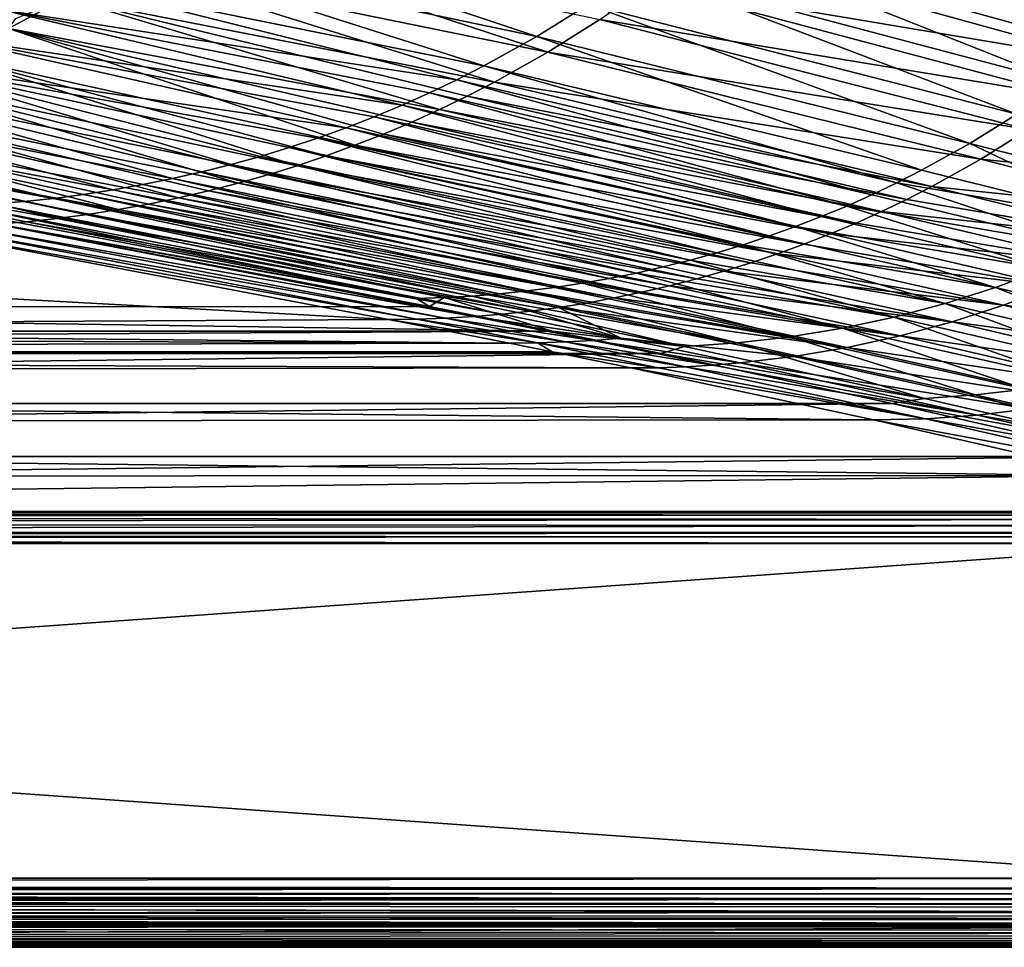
# Model space of a CAD drawing. Header units: metres. Extents: x -900 to 900, y -400 to 400.
# Tile 164 of 243: x 507 to 649, y -400 to -266. Entities that reach past the tile are written whole.
import ezdxf

# ---------------------------------------------------------------- set-up
doc = ezdxf.new("R2010")
doc.units = ezdxf.units.M

msp = doc.modelspace()

# ---------------------------------------------------------------- linework, layer by layer
at = {"layer": 'top'}
for points in [[(609.998901, -247.617111, -352.962097), (603.358093, -253.297989, -353.09198), (663.910095, -270.036865, -245.617813)], [(669.970337, -264.854004, -245.488174), (609.998901, -247.617111, -352.962097), (663.910095, -270.036865, -245.617813)], [(605.09375, -255.361572, -354.431), (611.770386, -249.616013, -354.336914), (671.720093, -266.841278, -246.908569)], [(671.720093, -266.841278, -246.908569), (611.770386, -249.616013, -354.336914), (677.550049, -261.291534, -246.816895)], [(520.639587, -255.3918, -454.014465), (581.85791, -268.248993, -353.524994), (528.229431, -250.32486, -454.941223)], [(581.85791, -268.248993, -353.524994), (589.266968, -263.625092, -353.373749), (528.229431, -250.32486, -454.941223)], [(529.527405, -252.769165, -456.120117), (583.455139, -270.51886, -354.731293), (521.826111, -257.915039, -455.140564)], [(590.91925, -265.825226, -354.62851), (583.455139, -270.51886, -354.731293), (529.527405, -252.769165, -456.120117)], [(603.358093, -253.297989, -353.09198), (596.440552, -258.637695, -353.229309), (657.59491, -274.907135, -245.753235)], [(663.910095, -270.036865, -245.617813), (603.358093, -253.297989, -353.09198), (657.59491, -274.907135, -245.753235)], [(598.137878, -260.76886, -354.52832), (605.09375, -255.361572, -354.431), (665.618286, -272.092834, -247.002289)], [(665.618286, -272.092834, -247.002289), (605.09375, -255.361572, -354.431), (671.720093, -266.841278, -246.908569)], [(512.808044, -260.098267, -452.990143), (574.233948, -272.49826, -353.682648), (520.639587, -255.3918, -454.014465)], [(574.233948, -272.49826, -353.682648), (581.85791, -268.248993, -353.524994), (520.639587, -255.3918, -454.014465)], [(521.826111, -257.915039, -455.140564), (575.763123, -274.838837, -354.836273), (513.880615, -262.695221, -454.058746)], [(583.455139, -270.51886, -354.731293), (575.763123, -274.838837, -354.836273), (521.826111, -257.915039, -455.140564)], [(596.440552, -258.637695, -353.229309), (589.266968, -263.625092, -353.373749), (651.043152, -279.454987, -245.893951)], [(657.59491, -274.907135, -245.753235), (596.440552, -258.637695, -353.229309), (651.043152, -279.454987, -245.893951)], [(504.764069, -264.420868, -451.867432), (570.347839, -274.478912, -353.763794), (512.808044, -260.098267, -452.990143)], [(570.347839, -274.478912, -353.763794), (574.233948, -272.49826, -353.682648), (512.808044, -260.098267, -452.990143)], [(590.91925, -265.825226, -354.62851), (598.137878, -260.76886, -354.52832), (659.258789, -277.03421, -247.09761)], [(659.258789, -277.03421, -247.09761), (598.137878, -260.76886, -354.52832), (665.618286, -272.092834, -247.002289)], [(513.880615, -262.695221, -454.058746), (505.72049, -267.086029, -452.873993), (506.772003, -265.683319, -455.29953)], [(567.861633, -278.775177, -354.943176), (505.72049, -267.086029, -452.873993), (513.880615, -262.695221, -454.058746)], [(575.763123, -274.838837, -354.836273), (571.837402, -276.85553, -354.889526), (513.880615, -262.695221, -454.058746)], [(513.880615, -262.695221, -454.058746), (571.837402, -276.85553, -354.889526), (567.861633, -278.775177, -354.943176)], [(589.266968, -263.625092, -353.373749), (581.85791, -268.248993, -353.524994), (644.273132, -283.670502, -246.039459)], [(651.043152, -279.454987, -245.893951), (589.266968, -263.625092, -353.373749), (644.273132, -283.670502, -246.039459)], [(504.764069, -264.420868, -451.867432), (496.536896, -268.336151, -450.645538), (562.440125, -278.145294, -353.930542)], [(562.440125, -278.145294, -353.930542), (566.415649, -276.361725, -353.846436), (504.764069, -264.420868, -451.867432)], [(566.415649, -276.361725, -353.846436), (570.347839, -274.478912, -353.763794), (504.764069, -264.420868, -451.867432)], [(583.455139, -270.51886, -354.731293), (590.91925, -265.825226, -354.62851), (652.65625, -281.654053, -247.194031)], [(652.65625, -281.654053, -247.194031), (590.91925, -265.825226, -354.62851), (659.258789, -277.03421, -247.09761)], [(497.37558, -271.06369, -451.585632), (505.72049, -267.086029, -452.873993), (555.657837, -283.94101, -355.106232)], [(563.838196, -280.596649, -354.997192), (505.72049, -267.086029, -452.873993), (567.861633, -278.775177, -354.943176)], [(555.657837, -283.94101, -355.106232), (505.72049, -267.086029, -452.873993), (559.76947, -282.318909, -355.051575)], [(505.72049, -267.086029, -452.873993), (563.838196, -280.596649, -354.997192), (559.76947, -282.318909, -355.051575)], [(496.536896, -268.336151, -450.645538), (488.155823, -271.82077, -449.323639), (554.368896, -281.409424, -354.102875)], [(496.536896, -268.336151, -450.645538), (558.423645, -279.828247, -354.016022), (562.440125, -278.145294, -353.930542)], [(558.423645, -279.828247, -354.016022), (496.536896, -268.336151, -450.645538), (554.368896, -281.409424, -354.102875)], [(581.85791, -268.248993, -353.524994), (574.233948, -272.49826, -353.682648), (637.303101, -287.543793, -246.189316)], [(644.273132, -283.670502, -246.039459), (581.85791, -268.248993, -353.524994), (637.303101, -287.543793, -246.189316)], [(575.763123, -274.838837, -354.836273), (583.455139, -270.51886, -354.731293), (645.825928, -285.941864, -247.291077)], [(645.825928, -285.941864, -247.291077), (583.455139, -270.51886, -354.731293), (652.65625, -281.654053, -247.194031)], [(537.814819, -286.712341, -354.462585), (488.155823, -271.82077, -449.323639), (479.650085, -274.851288, -447.900909)], [(541.99884, -285.540131, -354.370941), (546.154114, -284.265503, -354.280426), (488.155823, -271.82077, -449.323639)], [(546.154114, -284.265503, -354.280426), (550.278259, -282.88855, -354.19104), (488.155823, -271.82077, -449.323639)], [(488.155823, -271.82077, -449.323639), (550.278259, -282.88855, -354.19104), (554.368896, -281.409424, -354.102875)], [(537.814819, -286.712341, -354.462585), (541.99884, -285.540131, -354.370941), (488.155823, -271.82077, -449.323639)], [(488.875488, -274.604492, -450.192993), (497.37558, -271.06369, -451.585632), (547.315857, -286.881073, -355.216278)], [(497.37558, -271.06369, -451.585632), (551.505798, -285.462006, -355.161163), (547.315857, -286.881073, -355.216278)], [(551.505798, -285.462006, -355.161163), (497.37558, -271.06369, -451.585632), (555.657837, -283.94101, -355.106232)], [(633.74884, -289.34903, -246.265701), (574.233948, -272.49826, -353.682648), (570.347839, -274.478912, -353.763794)], [(637.303101, -287.543793, -246.189316), (574.233948, -272.49826, -353.682648), (633.74884, -289.34903, -246.265701)], [(529.3703, -288.748962, -354.648926), (479.650085, -274.851288, -447.900909), (471.048981, -277.404327, -446.376526)], [(533.604553, -287.781982, -354.555267), (537.814819, -286.712341, -354.462585), (479.650085, -274.851288, -447.900909)], [(529.3703, -288.748962, -354.648926), (533.604553, -287.781982, -354.555267), (479.650085, -274.851288, -447.900909)], [(480.249939, -277.684723, -448.695404), (488.875488, -274.604492, -450.192993), (538.832092, -289.41037, -355.326996)], [(538.832092, -289.41037, -355.326996), (488.875488, -274.604492, -450.192993), (543.090393, -288.197418, -355.271576)], [(488.875488, -274.604492, -450.192993), (547.315857, -286.881073, -355.216278), (543.090393, -288.197418, -355.271576)], [(630.151489, -291.064972, -246.343002), (570.347839, -274.478912, -353.763794), (566.415649, -276.361725, -353.846436)], [(630.151489, -291.064972, -246.343002), (633.74884, -289.34903, -246.265701), (570.347839, -274.478912, -353.763794)], [(571.837402, -276.85553, -354.889526), (575.763123, -274.838837, -354.836273), (638.783569, -289.887878, -247.38826)], [(638.783569, -289.887878, -247.38826), (575.763123, -274.838837, -354.836273), (645.825928, -285.941864, -247.291077)], [(626.513306, -292.69046, -246.421143), (566.415649, -276.361725, -353.846436), (562.440125, -278.145294, -353.930542)], [(626.513306, -292.69046, -246.421143), (630.151489, -291.064972, -246.343002), (566.415649, -276.361725, -353.846436)], [(471.048981, -277.404327, -446.376526), (462.380798, -279.457703, -444.750305), (520.8396, -290.37442, -354.838837)], [(525.114563, -289.613159, -354.743469), (529.3703, -288.748962, -354.648926), (471.048981, -277.404327, -446.376526)], [(525.114563, -289.613159, -354.743469), (471.048981, -277.404327, -446.376526), (520.8396, -290.37442, -354.838837)], [(471.528625, -280.28064, -447.092163), (480.249939, -277.684723, -448.695404), (530.226746, -291.523376, -355.437958)], [(530.226746, -291.523376, -355.437958), (480.249939, -277.684723, -448.695404), (534.543335, -290.519196, -355.382446)], [(534.543335, -290.519196, -355.382446), (480.249939, -277.684723, -448.695404), (538.832092, -289.41037, -355.326996)], [(571.837402, -276.85553, -354.889526), (635.187927, -291.729919, -247.436768), (567.861633, -278.775177, -354.943176)], [(635.187927, -291.729919, -247.436768), (571.837402, -276.85553, -354.889526), (638.783569, -289.887878, -247.38826)], [(462.380798, -279.457703, -444.750305), (453.665863, -280.999969, -443.027008), (512.241333, -291.587982, -355.031677)], [(520.8396, -290.37442, -354.838837), (462.380798, -279.457703, -444.750305), (516.547791, -291.032715, -354.934937)], [(462.380798, -279.457703, -444.750305), (512.241333, -291.587982, -355.031677), (516.547791, -291.032715, -354.934937)], [(562.440125, -278.145294, -353.930542), (558.423645, -279.828247, -354.016022), (622.836609, -294.224182, -246.500046)], [(622.836609, -294.224182, -246.500046), (626.513306, -292.69046, -246.421143), (562.440125, -278.145294, -353.930542)], [(631.545471, -293.483246, -247.485123), (563.838196, -280.596649, -354.997192), (567.861633, -278.775177, -354.943176)], [(567.861633, -278.775177, -354.943176), (635.187927, -291.729919, -247.436768), (631.545471, -293.483246, -247.485123)], [(651.043152, -279.454987, -245.893951), (644.273132, -283.670502, -246.039459), (675.580261, -291.680023, -192.393127)], [(462.740234, -282.369873, -445.38327), (471.528625, -280.28064, -447.092163), (521.520386, -293.215698, -355.548828)], [(521.520386, -293.215698, -355.548828), (471.528625, -280.28064, -447.092163), (525.884888, -292.422363, -355.493439)], [(471.528625, -280.28064, -447.092163), (530.226746, -291.523376, -355.437958), (525.884888, -292.422363, -355.493439)], [(558.423645, -279.828247, -354.016022), (554.368896, -281.409424, -354.102875), (619.123596, -295.665161, -246.579681)], [(558.423645, -279.828247, -354.016022), (619.123596, -295.665161, -246.579681), (622.836609, -294.224182, -246.500046)], [(559.76947, -282.318909, -355.051575), (563.838196, -280.596649, -354.997192), (627.858215, -295.146851, -247.533279)], [(627.858215, -295.146851, -247.533279), (563.838196, -280.596649, -354.997192), (631.545471, -293.483246, -247.485123)], [(453.665863, -280.999969, -443.027008), (507.922485, -292.040161, -355.128967), (512.241333, -291.587982, -355.031677)], [(507.922485, -292.040161, -355.128967), (453.665863, -280.999969, -443.027008), (503.593597, -292.38913, -355.226685)], [(550.278259, -282.88855, -354.19104), (615.376465, -297.013153, -246.659943), (554.368896, -281.409424, -354.102875)], [(554.368896, -281.409424, -354.102875), (615.376465, -297.013153, -246.659943), (619.123596, -295.665161, -246.579681)], [(555.657837, -283.94101, -355.106232), (559.76947, -282.318909, -355.051575), (624.128418, -296.719879, -247.581161)], [(559.76947, -282.318909, -355.051575), (627.858215, -295.146851, -247.533279), (624.128418, -296.719879, -247.581161)], [(652.65625, -281.654053, -247.194031), (683.644714, -289.829041, -193.587296), (645.825928, -285.941864, -247.291077)], [(453.905243, -283.940887, -443.573792), (462.740234, -282.369873, -445.38327), (512.733704, -294.484009, -355.659241)], [(462.740234, -282.369873, -445.38327), (517.135742, -293.903046, -355.604126), (512.733704, -294.484009, -355.659241)], [(517.135742, -293.903046, -355.604126), (462.740234, -282.369873, -445.38327), (521.520386, -293.215698, -355.548828)], [(550.278259, -282.88855, -354.19104), (546.154114, -284.265503, -354.280426), (611.597412, -298.268066, -246.740753)], [(611.597412, -298.268066, -246.740753), (615.376465, -297.013153, -246.659943), (550.278259, -282.88855, -354.19104)], [(644.273132, -283.670502, -246.039459), (637.303101, -287.543793, -246.189316), (668.918457, -295.382843, -192.531052)], [(675.580261, -291.680023, -192.393127), (644.273132, -283.670502, -246.039459), (668.918457, -295.382843, -192.531052)], [(503.887573, -295.326019, -355.768829), (453.905243, -283.940887, -443.573792), (508.316742, -294.958405, -355.714172)], [(453.905243, -283.940887, -443.573792), (512.733704, -294.484009, -355.659241), (508.316742, -294.958405, -355.714172)], [(607.788513, -299.429749, -246.822037), (546.154114, -284.265503, -354.280426), (541.99884, -285.540131, -354.370941)], [(546.154114, -284.265503, -354.280426), (607.788513, -299.429749, -246.822037), (611.597412, -298.268066, -246.740753)], [(551.505798, -285.462006, -355.161163), (555.657837, -283.94101, -355.106232), (620.358093, -298.201416, -247.628723)], [(555.657837, -283.94101, -355.106232), (624.128418, -296.719879, -247.581161), (620.358093, -298.201416, -247.628723)], [(603.952026, -300.498108, -246.903717), (541.99884, -285.540131, -354.370941), (537.814819, -286.712341, -354.462585)], [(603.952026, -300.498108, -246.903717), (607.788513, -299.429749, -246.822037), (541.99884, -285.540131, -354.370941)], [(547.315857, -286.881073, -355.216278), (551.505798, -285.462006, -355.161163), (616.5495, -299.590637, -247.675903)], [(551.505798, -285.462006, -355.161163), (620.358093, -298.201416, -247.628723), (616.5495, -299.590637, -247.675903)], [(645.825928, -285.941864, -247.291077), (677.113647, -293.930939, -193.674377), (638.783569, -289.887878, -247.38826)], [(683.644714, -289.829041, -193.587296), (677.113647, -293.930939, -193.674377), (645.825928, -285.941864, -247.291077)], [(596.204529, -302.354523, -247.067902), (533.604553, -287.781982, -354.555267), (529.3703, -288.748962, -354.648926)], [(600.089966, -301.473083, -246.985703), (537.814819, -286.712341, -354.462585), (533.604553, -287.781982, -354.555267)], [(596.204529, -302.354523, -247.067902), (600.089966, -301.473083, -246.985703), (533.604553, -287.781982, -354.555267)], [(600.089966, -301.473083, -246.985703), (603.952026, -300.498108, -246.903717), (537.814819, -286.712341, -354.462585)], [(543.090393, -288.197418, -355.271576), (547.315857, -286.881073, -355.216278), (612.704773, -300.88681, -247.722626)], [(547.315857, -286.881073, -355.216278), (616.5495, -299.590637, -247.675903), (612.704773, -300.88681, -247.722626)], [(668.918457, -295.382843, -192.531052), (637.303101, -287.543793, -246.189316), (633.74884, -289.34903, -246.265701)], [(592.297913, -303.142334, -247.150238), (529.3703, -288.748962, -354.648926), (525.114563, -289.613159, -354.743469)], [(592.297913, -303.142334, -247.150238), (596.204529, -302.354523, -247.067902), (529.3703, -288.748962, -354.648926)], [(604.916077, -303.197296, -247.814468), (534.543335, -290.519196, -355.382446), (538.832092, -289.41037, -355.326996)], [(543.090393, -288.197418, -355.271576), (608.826233, -302.089233, -247.768829), (538.832092, -289.41037, -355.326996)], [(608.826233, -302.089233, -247.768829), (604.916077, -303.197296, -247.814468), (538.832092, -289.41037, -355.326996)], [(543.090393, -288.197418, -355.271576), (612.704773, -300.88681, -247.722626), (608.826233, -302.089233, -247.768829)], [(630.151489, -291.064972, -246.343002), (662.082458, -298.749329, -192.672089), (633.74884, -289.34903, -246.265701)], [(662.082458, -298.749329, -192.672089), (668.918457, -295.382843, -192.531052), (633.74884, -289.34903, -246.265701)], [(584.428955, -304.436798, -247.314957), (520.8396, -290.37442, -354.838837), (516.547791, -291.032715, -354.934937)], [(525.114563, -289.613159, -354.743469), (520.8396, -290.37442, -354.838837), (588.372131, -303.836426, -247.232635)], [(520.8396, -290.37442, -354.838837), (584.428955, -304.436798, -247.314957), (588.372131, -303.836426, -247.232635)], [(588.372131, -303.836426, -247.232635), (592.297913, -303.142334, -247.150238), (525.114563, -289.613159, -354.743469)], [(600.976501, -304.210358, -247.859467), (530.226746, -291.523376, -355.437958), (534.543335, -290.519196, -355.382446)], [(534.543335, -290.519196, -355.382446), (604.916077, -303.197296, -247.814468), (600.976501, -304.210358, -247.859467)], [(638.783569, -289.887878, -247.38826), (670.379272, -297.706329, -193.760696), (635.187927, -291.729919, -247.436768)], [(677.113647, -293.930939, -193.674377), (670.379272, -297.706329, -193.760696), (638.783569, -289.887878, -247.38826)], [(507.922485, -292.040161, -355.128967), (503.593597, -292.38913, -355.226685), (572.512268, -305.675446, -247.560394)], [(512.241333, -291.587982, -355.031677), (507.922485, -292.040161, -355.128967), (576.497131, -305.356354, -247.478958)], [(507.922485, -292.040161, -355.128967), (572.512268, -305.675446, -247.560394), (576.497131, -305.356354, -247.478958)], [(516.547791, -291.032715, -354.934937), (512.241333, -291.587982, -355.031677), (580.470032, -304.94342, -247.39711)], [(512.241333, -291.587982, -355.031677), (576.497131, -305.356354, -247.478958), (580.470032, -304.94342, -247.39711)], [(580.470032, -304.94342, -247.39711), (584.428955, -304.436798, -247.314957), (516.547791, -291.032715, -354.934937)], [(525.884888, -292.422363, -355.493439), (530.226746, -291.523376, -355.437958), (597.009888, -305.12793, -247.903778)], [(597.009888, -305.12793, -247.903778), (530.226746, -291.523376, -355.437958), (600.976501, -304.210358, -247.859467)], [(662.082458, -298.749329, -192.672089), (630.151489, -291.064972, -246.343002), (626.513306, -292.69046, -246.421143)], [(635.187927, -291.729919, -247.436768), (670.379272, -297.706329, -193.760696), (631.545471, -293.483246, -247.485123)], [(499.257599, -292.634766, -355.324768), (494.91745, -292.776794, -355.423187), (564.521301, -306.030762, -247.721802)], [(494.91745, -292.776794, -355.423187), (499.649292, -294.489624, -341.553345), (564.521301, -306.030762, -247.721802)], [(503.593597, -292.38913, -355.226685), (499.257599, -292.634766, -355.324768), (568.519043, -305.900391, -247.641357)], [(499.257599, -292.634766, -355.324768), (564.521301, -306.030762, -247.721802), (568.519043, -305.900391, -247.641357)], [(503.593597, -292.38913, -355.226685), (568.519043, -305.900391, -247.641357), (572.512268, -305.675446, -247.560394)], [(517.135742, -293.903046, -355.604126), (521.520386, -293.215698, -355.548828), (589.004517, -306.674805, -247.990051)], [(521.520386, -293.215698, -355.548828), (525.884888, -292.422363, -355.493439), (593.018433, -305.949554, -247.947327)], [(521.520386, -293.215698, -355.548828), (593.018433, -305.949554, -247.947327), (589.004517, -306.674805, -247.990051)], [(525.884888, -292.422363, -355.493439), (597.009888, -305.12793, -247.903778), (593.018433, -305.949554, -247.947327)], [(655.089661, -301.770081, -192.81575), (626.513306, -292.69046, -246.421143), (622.836609, -294.224182, -246.500046)], [(655.089661, -301.770081, -192.81575), (662.082458, -298.749329, -192.672089), (626.513306, -292.69046, -246.421143)], [(663.456909, -301.146637, -193.845734), (627.858215, -295.146851, -247.533279), (631.545471, -293.483246, -247.485123)], [(631.545471, -293.483246, -247.485123), (670.379272, -297.706329, -193.760696), (663.456909, -301.146637, -193.845734)], [(566.378906, -307.201416, -238.7827), (499.649292, -294.489624, -341.553345), (350.277679, -307.274475, -238.791992)], [(499.649292, -294.489624, -341.553345), (566.378906, -307.201416, -238.7827), (564.521301, -306.030762, -247.721802)], [(503.887573, -295.326019, -355.768829), (508.316742, -294.958405, -355.714172), (576.850891, -308.269257, -248.112656)], [(508.316742, -294.958405, -355.714172), (512.733704, -294.484009, -355.659241), (580.918396, -307.8349, -248.072784)], [(508.316742, -294.958405, -355.714172), (580.918396, -307.8349, -248.072784), (576.850891, -308.269257, -248.112656)], [(512.733704, -294.484009, -355.659241), (517.135742, -293.903046, -355.604126), (584.970398, -307.303375, -248.031891)], [(512.733704, -294.484009, -355.659241), (584.970398, -307.303375, -248.031891), (580.918396, -307.8349, -248.072784)], [(517.135742, -293.903046, -355.604126), (589.004517, -306.674805, -247.990051), (584.970398, -307.303375, -248.031891)], [(619.123596, -295.665161, -246.579681), (655.089661, -301.770081, -192.81575), (622.836609, -294.224182, -246.500046)], [(490.553162, -295.787415, -355.930756), (560.472351, -309.031952, -248.260803), (350.277679, -297.508423, -341.914429)], [(564.578552, -308.987549, -248.225601), (490.553162, -295.787415, -355.930756), (495.003143, -295.74054, -355.877167)], [(560.472351, -309.031952, -248.260803), (490.553162, -295.787415, -355.930756), (564.578552, -308.987549, -248.225601)], [(495.003143, -295.74054, -355.877167), (499.448822, -295.586761, -355.823181), (568.678589, -308.845642, -248.189133)], [(568.678589, -308.845642, -248.189133), (564.578552, -308.987549, -248.225601), (495.003143, -295.74054, -355.877167)], [(572.770142, -308.606171, -248.151459), (499.448822, -295.586761, -355.823181), (503.887573, -295.326019, -355.768829)], [(499.448822, -295.586761, -355.823181), (572.770142, -308.606171, -248.151459), (568.678589, -308.845642, -248.189133)], [(576.850891, -308.269257, -248.112656), (572.770142, -308.606171, -248.151459), (503.887573, -295.326019, -355.768829)], [(615.376465, -297.013153, -246.659943), (647.957214, -304.437225, -192.961548), (619.123596, -295.665161, -246.579681)], [(619.123596, -295.665161, -246.579681), (647.957214, -304.437225, -192.961548), (655.089661, -301.770081, -192.81575)], [(624.128418, -296.719879, -247.581161), (627.858215, -295.146851, -247.533279), (663.456909, -301.146637, -193.845734)], [(560.472351, -309.031952, -248.260803), (350.277679, -310.183228, -239.156265), (350.277679, -297.508423, -341.914429)], [(647.957214, -304.437225, -192.961548), (615.376465, -297.013153, -246.659943), (611.597412, -298.268066, -246.740753)], [(620.358093, -298.201416, -247.628723), (624.128418, -296.719879, -247.581161), (656.362549, -304.244202, -193.928986)], [(656.362549, -304.244202, -193.928986), (624.128418, -296.719879, -247.581161), (663.456909, -301.146637, -193.845734)], [(611.597412, -298.268066, -246.740753), (607.788513, -299.429749, -246.822037), (640.701599, -306.748566, -193.108887)], [(640.701599, -306.748566, -193.108887), (647.957214, -304.437225, -192.961548), (611.597412, -298.268066, -246.740753)], [(616.5495, -299.590637, -247.675903), (620.358093, -298.201416, -247.628723), (656.362549, -304.244202, -193.928986)], [(600.089966, -301.473083, -246.985703), (633.33905, -308.703278, -193.257156), (603.952026, -300.498108, -246.903717)], [(640.701599, -306.748566, -193.108887), (607.788513, -299.429749, -246.822037), (603.952026, -300.498108, -246.903717)], [(633.33905, -308.703278, -193.257156), (640.701599, -306.748566, -193.108887), (603.952026, -300.498108, -246.903717)], [(612.704773, -300.88681, -247.722626), (616.5495, -299.590637, -247.675903), (649.112305, -306.992126, -194.009949)], [(616.5495, -299.590637, -247.675903), (656.362549, -304.244202, -193.928986), (649.112305, -306.992126, -194.009949)], [(633.33905, -308.703278, -193.257156), (600.089966, -301.473083, -246.985703), (596.204529, -302.354523, -247.067902)], [(641.722778, -309.384399, -194.088089), (604.916077, -303.197296, -247.814468), (608.826233, -302.089233, -247.768829)], [(612.704773, -300.88681, -247.722626), (649.112305, -306.992126, -194.009949), (608.826233, -302.089233, -247.768829)], [(649.112305, -306.992126, -194.009949), (641.722778, -309.384399, -194.088089), (608.826233, -302.089233, -247.768829)], [(647.957214, -304.437225, -192.961548), (680.594238, -312.26181, -139.353745), (655.089661, -301.770081, -192.81575)], [(625.885925, -310.300385, -193.405746), (592.297913, -303.142334, -247.150238), (588.372131, -303.836426, -247.232635)], [(592.297913, -303.142334, -247.150238), (625.885925, -310.300385, -193.405746), (596.204529, -302.354523, -247.067902)], [(625.885925, -310.300385, -193.405746), (633.33905, -308.703278, -193.257156), (596.204529, -302.354523, -247.067902)], [(604.916077, -303.197296, -247.814468), (641.722778, -309.384399, -194.088089), (600.976501, -304.210358, -247.859467)], [(580.470032, -304.94342, -247.39711), (576.497131, -305.356354, -247.478958), (610.767456, -312.419464, -193.70105)], [(618.357788, -311.539185, -193.553986), (584.428955, -304.436798, -247.314957), (580.470032, -304.94342, -247.39711)], [(610.767456, -312.419464, -193.70105), (618.357788, -311.539185, -193.553986), (580.470032, -304.94342, -247.39711)], [(588.372131, -303.836426, -247.232635), (584.428955, -304.436798, -247.314957), (618.357788, -311.539185, -193.553986)], [(618.357788, -311.539185, -193.553986), (625.885925, -310.300385, -193.405746), (588.372131, -303.836426, -247.232635)], [(634.210938, -311.415802, -194.162933), (597.009888, -305.12793, -247.903778), (600.976501, -304.210358, -247.859467)], [(641.722778, -309.384399, -194.088089), (634.210938, -311.415802, -194.162933), (600.976501, -304.210358, -247.859467)], [(673.654175, -314.479706, -139.480713), (647.957214, -304.437225, -192.961548), (640.701599, -306.748566, -193.108887)], [(673.654175, -314.479706, -139.480713), (680.594238, -312.26181, -139.353745), (647.957214, -304.437225, -192.961548)], [(649.112305, -306.992126, -194.009949), (656.362549, -304.244202, -193.928986), (688.68988, -312.193878, -140.339294)], [(564.521301, -306.030762, -247.721802), (566.378906, -307.201416, -238.7827), (568.519043, -305.900391, -247.641357)], [(566.378906, -307.201416, -238.7827), (584.056824, -310.73349, -211.562149), (568.519043, -305.900391, -247.641357)], [(572.512268, -305.675446, -247.560394), (568.519043, -305.900391, -247.641357), (603.130493, -312.940552, -193.846146)], [(568.519043, -305.900391, -247.641357), (584.056824, -310.73349, -211.562149), (603.130493, -312.940552, -193.846146)], [(576.497131, -305.356354, -247.478958), (572.512268, -305.675446, -247.560394), (610.767456, -312.419464, -193.70105)], [(610.767456, -312.419464, -193.70105), (572.512268, -305.675446, -247.560394), (603.130493, -312.940552, -193.846146)], [(589.004517, -306.674805, -247.990051), (593.018433, -305.949554, -247.947327), (626.593872, -313.082062, -194.233932)], [(593.018433, -305.949554, -247.947327), (597.009888, -305.12793, -247.903778), (634.210938, -311.415802, -194.162933)], [(626.593872, -313.082062, -194.233932), (593.018433, -305.949554, -247.947327), (634.210938, -311.415802, -194.162933)], [(584.056824, -310.73349, -211.562149), (350.277679, -307.274475, -238.791992), (0.734328, -310.733368, -211.562912)], [(584.056824, -310.73349, -211.562149), (566.378906, -307.201416, -238.7827), (350.277679, -307.274475, -238.791992)], [(580.918396, -307.8349, -248.072784), (593.980652, -311.726898, -221.232574), (576.850891, -308.269257, -248.112656)], [(580.918396, -307.8349, -248.072784), (584.970398, -307.303375, -248.031891), (593.980652, -311.726898, -221.232574)], [(584.970398, -307.303375, -248.031891), (589.004517, -306.674805, -247.990051), (626.593872, -313.082062, -194.233932)], [(584.970398, -307.303375, -248.031891), (618.888916, -314.3797, -194.300583), (593.980652, -311.726898, -221.232574)], [(626.593872, -313.082062, -194.233932), (618.888916, -314.3797, -194.300583), (584.970398, -307.303375, -248.031891)], [(666.612854, -316.355804, -139.608749), (640.701599, -306.748566, -193.108887), (633.33905, -308.703278, -193.257156)], [(666.612854, -316.355804, -139.608749), (673.654175, -314.479706, -139.480713), (640.701599, -306.748566, -193.108887)], [(681.748657, -314.833588, -140.40123), (641.722778, -309.384399, -194.088089), (649.112305, -306.992126, -194.009949)], [(688.68988, -312.193878, -140.339294), (681.748657, -314.833588, -140.40123), (649.112305, -306.992126, -194.009949)], [(560.472351, -309.031952, -248.260803), (577.946899, -312.475159, -221.356491), (350.277679, -310.183228, -239.156265)], [(581.967224, -312.431122, -221.327713), (560.472351, -309.031952, -248.260803), (564.578552, -308.987549, -248.225601)], [(581.967224, -312.431122, -221.327713), (577.946899, -312.475159, -221.356491), (560.472351, -309.031952, -248.260803)], [(585.98114, -312.291748, -221.297424), (564.578552, -308.987549, -248.225601), (568.678589, -308.845642, -248.189133)], [(585.98114, -312.291748, -221.297424), (581.967224, -312.431122, -221.327713), (564.578552, -308.987549, -248.225601)], [(568.678589, -308.845642, -248.189133), (572.770142, -308.606171, -248.151459), (589.986389, -312.057007, -221.265686)], [(589.986389, -312.057007, -221.265686), (585.98114, -312.291748, -221.297424), (568.678589, -308.845642, -248.189133)], [(593.980652, -311.726898, -221.232574), (572.770142, -308.606171, -248.151459), (576.850891, -308.269257, -248.112656)], [(572.770142, -308.606171, -248.151459), (593.980652, -311.726898, -221.232574), (589.986389, -312.057007, -221.265686)], [(659.48584, -317.889099, -139.737366), (633.33905, -308.703278, -193.257156), (625.885925, -310.300385, -193.405746)], [(659.48584, -317.889099, -139.737366), (666.612854, -316.355804, -139.608749), (633.33905, -308.703278, -193.257156)], [(350.277679, -310.183228, -239.156265), (577.946899, -312.475159, -221.356491), (0.734328, -310.183228, -239.156265)], [(0.734328, -310.183228, -239.156265), (577.946899, -312.475159, -221.356491), (0.734328, -313.707611, -211.955231)], [(652.288025, -319.078766, -139.866028), (625.885925, -310.300385, -193.405746), (618.357788, -311.539185, -193.553986)], [(652.288025, -319.078766, -139.866028), (659.48584, -317.889099, -139.737366), (625.885925, -310.300385, -193.405746)], [(674.67511, -317.132416, -140.460739), (634.210938, -311.415802, -194.162933), (641.722778, -309.384399, -194.088089)], [(681.748657, -314.833588, -140.40123), (674.67511, -317.132416, -140.460739), (641.722778, -309.384399, -194.088089)], [(0.734328, -313.965668, -187.437546), (584.056824, -310.73349, -211.562149), (0.734328, -310.733368, -211.562912)], [(599.732178, -313.965576, -187.438156), (584.056824, -310.73349, -211.562149), (0.734328, -313.965668, -187.437546)], [(584.056824, -310.73349, -211.562149), (599.732178, -313.965576, -187.438156), (603.130493, -312.940552, -193.846146)], [(607.205261, -315.629822, -194.391266), (585.98114, -312.291748, -221.297424), (589.986389, -312.057007, -221.265686)], [(589.986389, -312.057007, -221.265686), (593.980652, -311.726898, -221.232574), (611.113708, -315.306244, -194.362366)], [(611.113708, -315.306244, -194.362366), (607.205261, -315.629822, -194.391266), (589.986389, -312.057007, -221.265686)], [(593.980652, -311.726898, -221.232574), (618.888916, -314.3797, -194.300583), (611.113708, -315.306244, -194.362366)], [(610.767456, -312.419464, -193.70105), (645.031982, -319.924316, -139.994019), (618.357788, -311.539185, -193.553986)], [(645.031982, -319.924316, -139.994019), (652.288025, -319.078766, -139.866028), (618.357788, -311.539185, -193.553986)], [(667.485352, -319.085205, -140.517426), (626.593872, -313.082062, -194.233932), (634.210938, -311.415802, -194.162933)], [(674.67511, -317.132416, -140.460739), (667.485352, -319.085205, -140.517426), (634.210938, -311.415802, -194.162933)], [(577.946899, -312.475159, -221.356491), (584.056824, -313.707733, -211.954468), (0.734328, -313.707611, -211.955231)], [(584.056824, -313.707733, -211.954468), (577.946899, -312.475159, -221.356491), (581.967224, -312.431122, -221.327713)], [(603.285828, -315.860046, -194.418747), (581.967224, -312.431122, -221.327713), (585.98114, -312.291748, -221.297424)], [(599.357727, -315.996918, -194.444763), (584.056824, -313.707733, -211.954468), (581.967224, -312.431122, -221.327713)], [(603.285828, -315.860046, -194.418747), (599.357727, -315.996918, -194.444763), (581.967224, -312.431122, -221.327713)], [(607.205261, -315.629822, -194.391266), (603.285828, -315.860046, -194.418747), (585.98114, -312.291748, -221.297424)], [(603.130493, -312.940552, -193.846146), (599.732178, -313.965576, -187.438156), (637.732727, -320.424927, -140.120682)], [(637.732727, -320.424927, -140.120682), (610.767456, -312.419464, -193.70105), (603.130493, -312.940552, -193.846146)], [(645.031982, -319.924316, -139.994019), (610.767456, -312.419464, -193.70105), (637.732727, -320.424927, -140.120682)], [(660.195801, -320.687622, -140.570892), (618.888916, -314.3797, -194.300583), (626.593872, -313.082062, -194.233932)], [(667.485352, -319.085205, -140.517426), (660.195801, -320.687622, -140.570892), (626.593872, -313.082062, -194.233932)], [(0.734328, -313.707611, -211.955231), (584.056824, -313.707733, -211.954468), (595.423157, -316.040405, -194.469223)], [(0.734328, -313.707611, -211.955231), (595.423157, -316.040405, -194.469223), (0.734328, -316.939209, -187.835037)], [(633.088013, -321.170197, -136.149261), (599.732178, -313.965576, -187.438156), (0.734328, -321.170319, -136.148376)], [(0.734328, -321.170319, -136.148376), (599.732178, -313.965576, -187.438156), (0.734328, -313.965668, -187.437546)], [(595.423157, -316.040405, -194.469223), (584.056824, -313.707733, -211.954468), (599.357727, -315.996918, -194.444763)], [(599.732178, -313.965576, -187.438156), (633.088013, -321.170197, -136.149261), (637.732727, -320.424927, -140.120682)], [(618.888916, -314.3797, -194.300583), (652.82312, -321.936249, -140.620712), (611.113708, -315.306244, -194.362366)], [(660.195801, -320.687622, -140.570892), (652.82312, -321.936249, -140.620712), (618.888916, -314.3797, -194.300583)], [(595.423157, -316.040405, -194.469223), (630.375, -323.537231, -140.744186), (0.734328, -316.939209, -187.835037)], [(637.895752, -323.362396, -140.707764), (595.423157, -316.040405, -194.469223), (599.357727, -315.996918, -194.444763)], [(630.375, -323.537231, -140.744186), (595.423157, -316.040405, -194.469223), (637.895752, -323.362396, -140.707764)], [(637.895752, -323.362396, -140.707764), (599.357727, -315.996918, -194.444763), (603.285828, -315.860046, -194.418747)], [(645.384155, -322.828461, -140.666473), (603.285828, -315.860046, -194.418747), (607.205261, -315.629822, -194.391266)], [(645.384155, -322.828461, -140.666473), (637.895752, -323.362396, -140.707764), (603.285828, -315.860046, -194.418747)], [(611.113708, -315.306244, -194.362366), (645.384155, -322.828461, -140.666473), (607.205261, -315.629822, -194.391266)], [(611.113708, -315.306244, -194.362366), (652.82312, -321.936249, -140.620712), (645.384155, -322.828461, -140.666473)], [(0.734328, -316.939209, -187.835037), (630.375, -323.537231, -140.744186), (0.734328, -324.140137, -136.572845)], [(679.299561, -327.926666, -86.380074), (652.288025, -319.078766, -139.866028), (645.031982, -319.924316, -139.994019)], [(637.732727, -320.424927, -140.120682), (633.088013, -321.170197, -136.149261), (672.333862, -328.409607, -86.487511)], [(672.333862, -328.409607, -86.487511), (645.031982, -319.924316, -139.994019), (637.732727, -320.424927, -140.120682)], [(672.333862, -328.409607, -86.487511), (679.299561, -327.926666, -86.380074), (645.031982, -319.924316, -139.994019)], [(666.448853, -328.81955, -84.922699), (633.088013, -321.170197, -136.149261), (0.734328, -328.819641, -84.922096)], [(0.734328, -328.819641, -84.922096), (633.088013, -321.170197, -136.149261), (0.734328, -321.170319, -136.148376)], [(633.088013, -321.170197, -136.149261), (666.448853, -328.81955, -84.922699), (672.333862, -328.409607, -86.487511)], [(652.82312, -321.936249, -140.620712), (686.777405, -329.969299, -87.034225), (645.384155, -322.828461, -140.666473)], [(672.511658, -331.350281, -87.076088), (630.375, -323.537231, -140.744186), (637.895752, -323.362396, -140.707764)], [(645.384155, -322.828461, -140.666473), (679.666016, -330.832489, -87.056709), (637.895752, -323.362396, -140.707764)], [(679.666016, -330.832489, -87.056709), (672.511658, -331.350281, -87.076088), (637.895752, -323.362396, -140.707764)], [(645.384155, -322.828461, -140.666473), (686.777405, -329.969299, -87.034225), (679.666016, -330.832489, -87.056709)], [(630.375, -323.537231, -140.744186), (665.330933, -331.521484, -87.092094), (0.734328, -324.140137, -136.572845)], [(0.734328, -324.140137, -136.572845), (665.330933, -331.521484, -87.092094), (0.734328, -331.785187, -85.375465)], [(665.330933, -331.521484, -87.092094), (630.375, -323.537231, -140.744186), (672.511658, -331.350281, -87.076088)], [(699.015991, -336.711975, -35), (666.448853, -328.81955, -84.922699), (0.734328, -336.711975, -35)], [(0.734328, -336.711975, -35), (666.448853, -328.81955, -84.922699), (0.734328, -328.819641, -84.922096)], [(665.330933, -331.521484, -87.092094), (0.734328, -339.751312, -35), (0.734328, -331.785187, -85.375465)], [(665.330933, -331.521484, -87.092094), (699.3302, -339.751312, -35), (0.734328, -339.751312, -35)], [(0.734328, -336.912384, -33.767075), (699.015991, -336.711975, -35), (0.734328, -336.711975, -35)], [(0.734328, -336.912384, -33.767075), (699.821045, -336.912384, -33.767075), (699.015991, -336.711975, -35)], [(699.821045, -336.912384, -33.767075), (0.734328, -336.912384, -33.767075), (699.821045, -337.267792, -32.492775)], [(0.734328, -336.912384, -33.767075), (0.734328, -337.447784, -32.089329), (699.821045, -337.267792, -32.492775)], [(699.821045, -337.267792, -32.492775), (0.734328, -337.447784, -32.089329), (699.821045, -337.89444, -31.327679)], [(0.734328, -337.447784, -32.089329), (0.734328, -338.448273, -30.640034), (699.821045, -337.89444, -31.327679)], [(699.821045, -337.89444, -31.327679), (0.734328, -338.448273, -30.640034), (699.821045, -338.761719, -30.328711)], [(0.734328, -338.448273, -30.640034), (0.734328, -339.827301, -29.544678), (699.821045, -338.761719, -30.328711)], [(699.821045, -338.761719, -30.328711), (0.734328, -339.827301, -29.544678), (699.821045, -339.827301, -29.544678)], [(699.3302, -339.751312, -35), (0.734328, -339.873474, -34.248688), (0.734328, -339.751312, -35)], [(699.3302, -339.751312, -35), (699.821045, -339.873474, -34.248688), (0.734328, -339.873474, -34.248688)], [(0.734328, -339.827301, -29.544678), (0.734328, -389.60788, -0.803848), (699.821045, -339.827301, -29.544678)], [(0.734328, -389.60788, -0.803848), (700.734314, -389.60788, -0.803848), (699.821045, -339.827301, -29.544678)], [(0.734328, -340.140503, -33.411907), (699.821045, -339.873474, -34.248688), (699.821045, -340.363281, -33.032032)], [(0.734328, -340.140503, -33.411907), (0.734328, -339.873474, -34.248688), (699.821045, -339.873474, -34.248688)], [(0.734328, -340.639496, -32.689068), (0.734328, -340.140503, -33.411907), (699.821045, -340.363281, -33.032032)], [(0.734328, -340.639496, -32.689068), (699.821045, -340.363281, -33.032032), (699.821045, -341.327301, -32.142754)], [(0.734328, -341.327301, -32.142754), (0.734328, -340.639496, -32.689068), (699.821045, -341.327301, -32.142754)], [(700.734314, -391.111328, -3.399924), (0.734328, -341.327301, -32.142754), (699.821045, -341.327301, -32.142754)], [(700.734314, -391.111328, -3.399924), (0.734328, -391.111328, -3.399924), (0.734328, -341.327301, -32.142754)], [(700.734314, -391.05304, -0.204963), (700.734314, -389.60788, -0.803848), (0.734328, -390.554504, -0.3623)], [(0.734328, -390.554504, -0.3623), (700.734314, -389.60788, -0.803848), (0.734328, -389.60788, -0.803848)], [(0.734328, -391.563354, -0.091617), (700.734314, -391.05304, -0.204963), (0.734328, -390.554504, -0.3623)], [(700.734314, -392.603882), (700.734314, -391.05304, -0.204963), (0.734328, -391.563354, -0.091617)], [(0.734328, -391.111328, -3.399924), (700.734314, -391.111328, -3.399924), (0.734328, -391.582916, -3.180022)], [(700.734314, -391.111328, -3.399924), (700.734314, -391.831268, -3.101714), (0.734328, -391.582916, -3.180022)], [(0.734328, -392.603882), (700.734314, -392.603882), (0.734328, -391.563354, -0.091617)], [(0.734328, -391.582916, -3.180022), (700.734314, -391.831268, -3.101714), (0.734328, -392.08551, -3.04535)], [(700.734314, -391.831268, -3.101714), (700.734314, -392.603882, -3), (0.734328, -392.08551, -3.04535)], [(0.734328, -392.08551, -3.04535), (700.734314, -392.603882, -3), (0.734328, -392.603882, -3)], [(700.734314, -392.603882, -3), (700.734314, -393.32251, -3), (0.734328, -392.603882, -3)], [(700.734314, -393.32251, -3), (0.734328, -393.32251, -3), (0.734328, -392.603882, -3)], [(0.734328, -392.603882), (0.734328, -393.307709), (700.734314, -392.603882)], [(0.734328, -393.307709), (700.734314, -393.307709), (700.734314, -392.603882)], [(700.734314, -393.307709), (0.734328, -393.307709), (700.734314, -393.754425, -0.016652)], [(0.734328, -393.307709), (700.734314, -394.469604, -0.113575), (700.734314, -393.754425, -0.016652)], [(0.734328, -393.307709), (0.734328, -395.151855, -0.290434), (700.734314, -394.469604, -0.113575)], [(700.734314, -393.32251, -3), (700.734314, -394.458832, -3.22474), (0.734328, -393.32251, -3)], [(700.734314, -394.458832, -3.22474), (0.734328, -394.807526, -3.395593), (0.734328, -393.32251, -3)], [(700.734314, -394.458832, -3.22474), (700.734314, -395.424042, -3.865118), (0.734328, -394.807526, -3.395593)], [(0.734328, -395.151855, -0.290434), (700.734314, -395.03891, -0.255184), (700.734314, -394.469604, -0.113575)], [(700.734314, -395.424042, -3.865118), (0.734328, -395.898926, -4.477523), (0.734328, -394.807526, -3.395593)], [(0.734328, -395.151855, -0.290434), (700.734314, -395.591583, -0.451673), (700.734314, -395.03891, -0.255184)], [(0.734328, -396.817444, -1.133617), (700.734314, -396.12207, -0.701), (0.734328, -395.151855, -0.290434)], [(700.734314, -396.12207, -0.701), (700.734314, -395.591583, -0.451673), (0.734328, -395.151855, -0.290434)], [(700.734314, -395.424042, -3.865118), (700.734314, -396.072815, -4.82471), (0.734328, -395.898926, -4.477523)], [(700.734314, -396.072815, -4.82471), (0.734328, -396.307465, -5.959025), (0.734328, -395.898926, -4.477523)], [(700.734314, -396.072815, -4.82471), (700.734314, -396.307465, -5.959025), (0.734328, -396.307465, -5.959025)], [(700.734314, -396.625275, -1.000623), (700.734314, -396.12207, -0.701), (0.734328, -396.817444, -1.133617)], [(700.734314, -396.560913, -35), (0.734328, -396.560913, -35), (700.734314, -396.307465, -5.959025)], [(0.734328, -396.560913, -35), (0.734328, -396.307465, -5.959025), (700.734314, -396.307465, -5.959025)], [(0.734328, -396.560913, -35), (700.734314, -396.560913, -35), (0.734328, -399.561005, -35)], [(0.734328, -399.561005, -35), (700.734314, -396.560913, -35), (700.734314, -399.561005, -35)], [(700.734314, -397.096649, -1.347691), (700.734314, -396.625275, -1.000623), (0.734328, -396.817444, -1.133617)], [(700.734314, -397.096649, -1.347691), (0.734328, -396.817444, -1.133617), (700.734314, -397.531799, -1.738888)], [(0.734328, -396.817444, -1.133617), (0.734328, -398.14328, -2.447921), (700.734314, -397.531799, -1.738888)], [(700.734314, -397.531799, -1.738888), (0.734328, -398.14328, -2.447921), (700.734314, -397.926758, -2.170612)], [(0.734328, -398.14328, -2.447921), (700.734314, -398.277954, -2.638935), (700.734314, -397.926758, -2.170612)], [(700.734314, -398.277954, -2.638935), (0.734328, -398.14328, -2.447921), (700.734314, -398.58194, -3.139509)], [(0.734328, -398.14328, -2.447921), (0.734328, -399.000946, -4.106106), (700.734314, -398.58194, -3.139509)], [(700.734314, -398.58194, -3.139509), (0.734328, -399.000946, -4.106106), (700.734314, -398.835876, -3.667798)], [(0.734328, -399.000946, -4.106106), (700.734314, -399.037201, -4.218722), (700.734314, -398.835876, -3.667798)], [(700.734314, -399.037201, -4.218722), (0.734328, -399.000946, -4.106106), (700.734314, -399.183777, -4.78678)], [(0.734328, -399.000946, -4.106106), (0.734328, -399.307465, -5.947641), (700.734314, -399.183777, -4.78678)], [(700.734314, -399.183777, -4.78678), (0.734328, -399.307465, -5.947641), (700.734314, -399.286926, -5.501097)], [(0.734328, -399.307465, -5.947641), (700.734314, -399.307465, -5.947641), (700.734314, -399.286926, -5.501097)], [(700.734314, -399.307465, -5.947641), (0.734328, -399.307465, -5.947641), (700.734314, -399.561005, -35)], [(0.734328, -399.307465, -5.947641), (0.734328, -399.561005, -35), (700.734314, -399.561005, -35)]]:
    msp.add_3dface(points, dxfattribs=at)

doc.saveas('drawing.dxf')
